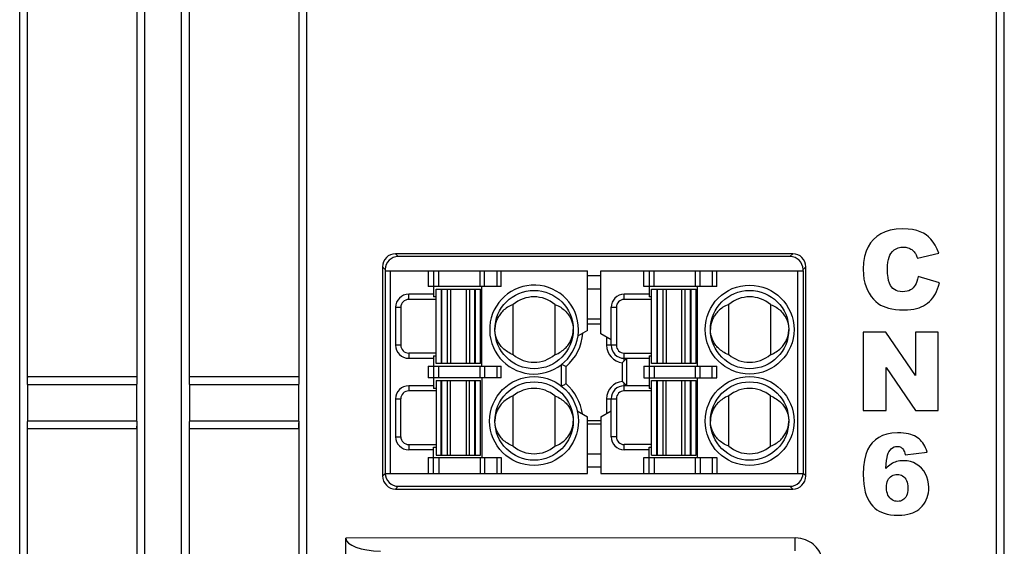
# Model space of a CAD drawing. Header units: millimetres. Extents: x -245 to 2192, y -983 to -162.
# Tile 10 of 49: x 1417 to 1455, y -720 to -700. Entities that reach past the tile are written whole.
import ezdxf

# ---------------------------------------------------------------- set-up
doc = ezdxf.new("R2010")
doc.units = ezdxf.units.MM
doc.header["$LTSCALE"] = 30.734
doc.layers.get('0').update_dxf_attribs({"linetype": 'CONTINUOUS'})
doc.layers.add('09_ALL_ROUNDS', color=7, linetype='CONTINUOUS')

msp = doc.modelspace()

# ---------------------------------------------------------------- linework, layer by layer
at = {"linetype": 'Continuous'}
for p, q in [((1454.895, -741.512), (1454.895, -674.496)), ((1431.595, -709.212), (1431.699, -709.317)), ((1446.796, -709.212), (1431.595, -709.212)), ((1446.691, -709.317), (1431.699, -709.317)), ((1446.796, -709.212), (1446.691, -709.317)), ((1451.566, -709.377), (1452.385, -709.194)), ((1431.095, -709.712), (1431.095, -717.713)), ((1431.095, -709.712), (1431.2, -709.817)), ((1431.195, -709.862), (1431.195, -717.612)), ((1431.195, -709.862), (1438.945, -709.862)), ((1431.2, -709.817), (1431.2, -709.862)), ((1431.395, -717.612), (1431.395, -709.862)), ((1432.845, -709.862), (1432.845, -710.462)), ((1433.045, -709.862), (1433.045, -710.862)), ((1433.245, -710.462), (1433.245, -709.862)), ((1434.83, -710.462), (1434.83, -709.862)), ((1435.003, -710.462), (1435.003, -709.862)), ((1435.465, -709.862), (1435.465, -710.462)), ((1435.638, -710.462), (1435.638, -709.862)), ((1438.945, -712.145), (1438.945, -709.862)), ((1439.445, -710.062), (1438.945, -710.062)), ((1439.445, -712.27), (1439.445, -709.862)), ((1439.445, -709.862), (1447.195, -709.862)), ((1441.095, -710.462), (1441.095, -709.862)), ((1441.295, -709.862), (1441.295, -710.862)), ((1441.495, -710.462), (1441.495, -709.862)), ((1443.08, -710.462), (1443.08, -709.862)), ((1443.253, -710.462), (1443.253, -709.862)), ((1443.715, -709.862), (1443.715, -710.462)), ((1443.888, -710.462), (1443.888, -709.862)), ((1446.995, -717.612), (1446.995, -709.862)), ((1447.295, -709.712), (1447.19, -709.817)), ((1447.19, -709.862), (1447.19, -709.817)), ((1447.195, -709.862), (1447.195, -717.612)), ((1447.295, -717.713), (1447.295, -709.712)), ((1452.413, -710.33), (1451.601, -710.085)), ((1432.095, -710.962), (1432.095, -710.762)), ((1433.045, -710.762), (1432.095, -710.762)), ((1435.638, -710.462), (1432.845, -710.462)), ((1433.145, -713.412), (1433.145, -710.562)), ((1433.145, -710.562), (1434.845, -710.562)), ((1433.345, -710.562), (1433.345, -713.412)), ((1433.37, -713.412), (1433.37, -710.562)), ((1433.568, -710.562), (1433.568, -713.412)), ((1433.698, -710.562), (1433.698, -713.412)), ((1434.293, -710.562), (1434.293, -713.412)), ((1434.422, -710.562), (1434.422, -713.412)), ((1434.62, -710.562), (1434.62, -713.412)), ((1434.645, -710.562), (1434.645, -713.412)), ((1434.845, -713.412), (1434.845, -710.562)), ((1434.895, -713.512), (1434.895, -710.462)), ((1439.445, -710.562), (1438.945, -710.562)), ((1440.345, -710.962), (1440.345, -710.762)), ((1441.295, -710.762), (1440.345, -710.762)), ((1443.888, -710.462), (1441.095, -710.462)), ((1441.395, -713.412), (1441.395, -710.562)), ((1441.395, -710.562), (1443.095, -710.562)), ((1441.595, -710.562), (1441.595, -713.412)), ((1441.62, -713.412), (1441.62, -710.562)), ((1441.818, -710.562), (1441.818, -713.412)), ((1441.948, -710.562), (1441.948, -713.412)), ((1442.543, -710.562), (1442.543, -713.412)), ((1442.672, -710.562), (1442.672, -713.412)), ((1442.87, -710.562), (1442.87, -713.412)), ((1442.895, -710.562), (1442.895, -713.412)), ((1443.095, -713.412), (1443.095, -710.562)), ((1443.145, -713.512), (1443.145, -710.462)), ((1433.145, -710.962), (1432.095, -710.962)), ((1433.145, -710.862), (1433.045, -710.862)), ((1436.095, -713.073), (1436.095, -711.152)), ((1437.695, -711.152), (1437.695, -713.073)), ((1441.395, -710.962), (1440.345, -710.962)), ((1441.395, -710.862), (1441.295, -710.862)), ((1444.345, -713.073), (1444.345, -711.152)), ((1445.945, -711.152), (1445.945, -713.073)), ((1431.595, -711.262), (1431.595, -712.712)), ((1431.595, -711.262), (1431.795, -711.262)), ((1431.795, -711.262), (1431.795, -712.712)), ((1439.845, -712.712), (1439.845, -711.262)), ((1439.845, -711.262), (1440.045, -711.262)), ((1440.045, -711.262), (1440.045, -712.712)), ((1439.445, -711.712), (1438.945, -711.712)), ((1438.945, -711.887), (1439.445, -711.887)), ((1438.945, -712.145), (1438.577, -712.357)), ((1439.845, -712.501), (1439.445, -712.27)), ((1449.495, -712.212), (1449.495, -715.212)), ((1450.361, -712.212), (1449.495, -712.212)), ((1451.49, -713.874), (1450.361, -712.212)), ((1451.49, -712.212), (1451.49, -713.874)), ((1452.364, -712.212), (1451.49, -712.212)), ((1452.364, -715.212), (1452.364, -712.212)), ((1439.672, -712.401), (1439.672, -712.712)), ((1431.795, -712.712), (1431.595, -712.712)), ((1432.095, -713.012), (1432.095, -713.212)), ((1433.145, -713.012), (1432.095, -713.012)), ((1440.045, -712.712), (1439.672, -712.712)), ((1440.345, -713.312), (1440.345, -713.012)), ((1440.345, -713.012), (1441.395, -713.012)), ((1432.095, -713.212), (1433.045, -713.212)), ((1433.045, -713.112), (1433.045, -714.362)), ((1433.045, -713.112), (1433.145, -713.112)), ((1434.845, -713.412), (1433.145, -713.412)), ((1437.945, -714.275), (1437.945, -713.449)), ((1440.272, -713.382), (1440.272, -714.093)), ((1440.445, -713.212), (1440.345, -713.312)), ((1440.345, -713.212), (1441.295, -713.212)), ((1440.445, -714.262), (1440.445, -713.212)), ((1441.295, -713.112), (1441.295, -714.362)), ((1441.295, -713.112), (1441.395, -713.112)), ((1443.095, -713.412), (1441.395, -713.412)), ((1432.845, -713.512), (1432.845, -713.962)), ((1432.845, -713.512), (1435.638, -713.512)), ((1433.245, -713.962), (1433.245, -713.512)), ((1434.83, -713.962), (1434.83, -713.512)), ((1435.003, -713.512), (1435.003, -713.962)), ((1435.465, -713.512), (1435.465, -713.962)), ((1435.638, -713.962), (1435.638, -713.512)), ((1438.118, -714.194), (1438.118, -713.531)), ((1441.095, -713.512), (1441.095, -713.962)), ((1441.095, -713.512), (1443.888, -713.512)), ((1441.495, -713.512), (1441.495, -713.962)), ((1443.08, -713.962), (1443.08, -713.512)), ((1443.253, -713.962), (1443.253, -713.512)), ((1443.715, -713.962), (1443.715, -713.512)), ((1443.888, -713.962), (1443.888, -713.512)), ((1450.367, -715.212), (1450.367, -713.567)), ((1450.367, -713.567), (1451.49, -715.212)), ((1435.638, -713.962), (1432.845, -713.962)), ((1433.145, -714.062), (1433.145, -716.912)), ((1433.145, -714.062), (1434.845, -714.062)), ((1433.345, -716.912), (1433.345, -714.062)), ((1433.37, -716.912), (1433.37, -714.062)), ((1433.568, -714.062), (1433.568, -716.912)), ((1433.698, -716.912), (1433.698, -714.062)), ((1434.293, -714.062), (1434.293, -716.912)), ((1434.422, -716.912), (1434.422, -714.062)), ((1434.62, -714.062), (1434.62, -716.912)), ((1434.645, -714.062), (1434.645, -716.912)), ((1434.845, -716.912), (1434.845, -714.062)), ((1434.895, -713.962), (1434.895, -717.012)), ((1440.345, -714.462), (1440.345, -714.162)), ((1440.345, -714.162), (1440.445, -714.262)), ((1441.095, -713.962), (1443.888, -713.962)), ((1441.395, -716.912), (1441.395, -714.062)), ((1441.395, -714.062), (1443.095, -714.062)), ((1441.595, -716.912), (1441.595, -714.062)), ((1441.62, -716.912), (1441.62, -714.062)), ((1441.818, -714.062), (1441.818, -716.912)), ((1441.948, -716.912), (1441.948, -714.062)), ((1442.543, -714.062), (1442.543, -716.912)), ((1442.672, -714.062), (1442.672, -716.912)), ((1442.87, -714.062), (1442.87, -716.912)), ((1442.895, -714.062), (1442.895, -716.912)), ((1443.095, -716.912), (1443.095, -714.062)), ((1443.145, -717.012), (1443.145, -713.962)), ((1432.095, -714.262), (1432.095, -714.462)), ((1433.045, -714.262), (1432.095, -714.262)), ((1433.145, -714.462), (1432.095, -714.462)), ((1433.145, -714.362), (1433.045, -714.362)), ((1441.295, -714.262), (1440.345, -714.262)), ((1441.395, -714.462), (1440.345, -714.462)), ((1441.395, -714.362), (1441.295, -714.362)), ((1431.595, -714.762), (1431.595, -716.212)), ((1431.595, -714.762), (1431.795, -714.762)), ((1431.795, -716.212), (1431.795, -714.762)), ((1436.095, -716.573), (1436.095, -714.652)), ((1437.695, -714.652), (1437.695, -716.573)), ((1439.672, -714.762), (1439.672, -715.324)), ((1439.672, -714.762), (1440.045, -714.762)), ((1439.845, -716.212), (1439.845, -714.762)), ((1440.045, -714.762), (1440.045, -716.212)), ((1444.345, -716.573), (1444.345, -714.652)), ((1445.945, -716.573), (1445.945, -714.652)), ((1438.551, -715.227), (1438.945, -715.455)), ((1439.445, -715.455), (1439.845, -715.224)), ((1449.495, -715.212), (1450.367, -715.212)), ((1451.49, -715.212), (1452.364, -715.212)), ((1438.945, -717.612), (1438.945, -715.455)), ((1438.945, -715.587), (1439.445, -715.587)), ((1438.945, -715.712), (1439.445, -715.712)), ((1439.445, -715.455), (1439.445, -717.612)), ((1431.595, -716.212), (1431.795, -716.212)), ((1440.045, -716.212), (1439.845, -716.212)), ((1432.095, -716.512), (1432.095, -716.712)), ((1432.095, -716.512), (1433.145, -716.512)), ((1433.045, -716.712), (1432.095, -716.712)), ((1433.045, -717.612), (1433.045, -716.612)), ((1433.045, -716.612), (1433.145, -716.612)), ((1440.345, -716.712), (1440.345, -716.512)), ((1441.395, -716.512), (1440.345, -716.512)), ((1441.295, -716.712), (1440.345, -716.712)), ((1441.295, -717.612), (1441.295, -716.612)), ((1441.295, -716.612), (1441.395, -716.612)), ((1451.101, -716.903), (1451.944, -716.799)), ((1432.845, -717.012), (1432.845, -717.612)), ((1432.845, -717.012), (1435.638, -717.012)), ((1433.145, -716.912), (1434.845, -716.912)), ((1433.245, -717.012), (1433.245, -717.612)), ((1434.83, -717.012), (1434.83, -717.612)), ((1435.003, -717.012), (1435.003, -717.612)), ((1435.465, -717.012), (1435.465, -717.612)), ((1435.638, -717.012), (1435.638, -717.612)), ((1438.945, -716.862), (1439.445, -716.862)), ((1441.095, -717.612), (1441.095, -717.012)), ((1441.095, -717.012), (1443.888, -717.012)), ((1441.395, -716.912), (1443.095, -716.912)), ((1441.495, -717.012), (1441.495, -717.612)), ((1443.08, -717.612), (1443.08, -717.012)), ((1443.253, -717.012), (1443.253, -717.612)), ((1443.715, -717.012), (1443.715, -717.612)), ((1443.888, -717.012), (1443.888, -717.612)), ((1438.945, -717.362), (1439.445, -717.362)), ((1431.095, -717.713), (1431.195, -717.613)), ((1431.195, -717.612), (1438.945, -717.612)), ((1439.445, -717.612), (1447.195, -717.612)), ((1447.295, -717.713), (1447.195, -717.613)), ((1431.595, -718.212), (1431.699, -718.108)), ((1431.595, -718.212), (1446.796, -718.212)), ((1431.699, -718.108), (1446.691, -718.108)), ((1446.796, -718.212), (1446.691, -718.108))]:
    msp.add_line(p, q, dxfattribs=at)
for points in [[(1451.011, -708.261), (1450.756, -708.277), (1450.531, -708.314), (1450.337, -708.373), (1450.168, -708.452), (1450.018, -708.548), (1449.89, -708.662)], [(1451.901, -708.491), (1451.799, -708.427), (1451.679, -708.372), (1451.542, -708.326), (1451.387, -708.291), (1451.21, -708.27), (1451.011, -708.261)], [(1452.385, -709.194), (1452.321, -709.031), (1452.25, -708.887), (1452.172, -708.764), (1452.087, -708.658), (1451.997, -708.567), (1451.901, -708.491)], [(1449.89, -708.662), (1449.778, -708.791), (1449.683, -708.942), (1449.605, -709.114), (1449.547, -709.312), (1449.51, -709.544), (1449.495, -709.806)], [(1450.424, -709.8), (1450.429, -709.662), (1450.44, -709.54), (1450.459, -709.435), (1450.484, -709.346), (1450.514, -709.27), (1450.55, -709.208)], [(1450.55, -709.208), (1450.611, -709.13), (1450.68, -709.067), (1450.753, -709.019), (1450.836, -708.985), (1450.93, -708.963), (1451.034, -708.955)], [(1451.034, -708.955), (1451.08, -708.957), (1451.124, -708.962), (1451.166, -708.97), (1451.207, -708.981), (1451.247, -708.996), (1451.285, -709.014)], [(1451.285, -709.014), (1451.32, -709.033), (1451.353, -709.055), (1451.385, -709.08), (1451.417, -709.109), (1451.446, -709.141), (1451.475, -709.177)], [(1451.475, -709.177), (1451.49, -709.199), (1451.505, -709.225), (1451.52, -709.256), (1451.536, -709.291), (1451.551, -709.331), (1451.566, -709.377)], [(1449.495, -709.806), (1449.503, -710.002), (1449.524, -710.18), (1449.557, -710.34), (1449.602, -710.482), (1449.656, -710.61), (1449.72, -710.723)], [(1450.575, -710.484), (1450.533, -710.423), (1450.497, -710.342), (1450.466, -710.242), (1450.444, -710.12), (1450.43, -709.972), (1450.424, -709.8)], [(1451.601, -710.085), (1451.576, -710.182), (1451.548, -710.27), (1451.515, -710.346), (1451.48, -710.413), (1451.443, -710.47), (1451.403, -710.519)], [(1452.155, -710.901), (1452.208, -710.828), (1452.257, -710.746), (1452.302, -710.656), (1452.344, -710.557), (1452.381, -710.449), (1452.413, -710.33)], [(1449.72, -710.723), (1449.804, -710.845), (1449.891, -710.95), (1449.979, -711.039), (1450.07, -711.113), (1450.161, -711.174), (1450.255, -711.222)], [(1451.001, -710.668), (1450.907, -710.661), (1450.824, -710.645), (1450.751, -710.619), (1450.686, -710.584), (1450.627, -710.539), (1450.575, -710.484)], [(1451.403, -710.519), (1451.358, -710.562), (1451.305, -710.598), (1451.244, -710.627), (1451.174, -710.649), (1451.093, -710.662), (1451.001, -710.668)], [(1436.095, -711.152), (1436.034, -711.176), (1435.977, -711.203), (1435.924, -711.232), (1435.874, -711.262), (1435.827, -711.294), (1435.783, -711.327), (1435.743, -711.361), (1435.705, -711.396), (1435.669, -711.432), (1435.637, -711.468), (1435.606, -711.505), (1435.579, -711.543), (1435.553, -711.581), (1435.53, -711.619), (1435.509, -711.657), (1435.49, -711.695), (1435.473, -711.733), (1435.458, -711.77), (1435.444, -711.807), (1435.433, -711.844), (1435.424, -711.88), (1435.416, -711.915), (1435.409, -711.949), (1435.404, -711.983)], [(1437.695, -711.152), (1437.756, -711.176), (1437.813, -711.203), (1437.866, -711.232), (1437.916, -711.262), (1437.963, -711.294), (1438.007, -711.327), (1438.048, -711.361), (1438.086, -711.396), (1438.121, -711.432), (1438.154, -711.468), (1438.184, -711.505), (1438.212, -711.543), (1438.237, -711.581), (1438.26, -711.619), (1438.282, -711.657), (1438.301, -711.695), (1438.318, -711.733), (1438.333, -711.77), (1438.346, -711.807), (1438.357, -711.844), (1438.367, -711.88), (1438.375, -711.915), (1438.381, -711.949), (1438.386, -711.983)], [(1444.345, -711.152), (1444.284, -711.176), (1444.227, -711.203), (1444.174, -711.232), (1444.124, -711.262), (1444.077, -711.294), (1444.033, -711.327), (1443.993, -711.361), (1443.955, -711.396), (1443.919, -711.432), (1443.887, -711.468), (1443.856, -711.505), (1443.829, -711.543), (1443.803, -711.581), (1443.78, -711.619), (1443.759, -711.657), (1443.74, -711.695), (1443.723, -711.733), (1443.708, -711.77), (1443.694, -711.807), (1443.683, -711.844), (1443.674, -711.88), (1443.666, -711.915), (1443.659, -711.949), (1443.654, -711.983)], [(1445.945, -711.152), (1446.006, -711.176), (1446.063, -711.203), (1446.116, -711.232), (1446.166, -711.262), (1446.213, -711.294), (1446.257, -711.327), (1446.298, -711.361), (1446.336, -711.396), (1446.371, -711.432), (1446.404, -711.468), (1446.434, -711.505), (1446.462, -711.543), (1446.487, -711.581), (1446.51, -711.619), (1446.532, -711.657), (1446.551, -711.695), (1446.568, -711.733), (1446.583, -711.77), (1446.596, -711.807), (1446.607, -711.844), (1446.617, -711.88), (1446.625, -711.915), (1446.631, -711.949), (1446.636, -711.983)], [(1451.717, -711.247), (1451.802, -711.205), (1451.882, -711.157), (1451.956, -711.103), (1452.026, -711.043), (1452.093, -710.976), (1452.155, -710.901)], [(1450.255, -711.222), (1450.354, -711.262), (1450.467, -711.296), (1450.591, -711.324), (1450.73, -711.345), (1450.885, -711.358), (1451.054, -711.364)], [(1451.054, -711.364), (1451.193, -711.36), (1451.32, -711.349), (1451.435, -711.332), (1451.539, -711.309), (1451.634, -711.281), (1451.717, -711.247)], [(1435.404, -711.983), (1435.4, -712.016), (1435.397, -712.048), (1435.396, -712.081), (1435.395, -712.112)], [(1435.404, -712.242), (1435.4, -712.209), (1435.397, -712.176), (1435.396, -712.144), (1435.395, -712.112)], [(1436.095, -713.073), (1436.034, -713.048), (1435.977, -713.022), (1435.924, -712.993), (1435.874, -712.963), (1435.827, -712.931), (1435.783, -712.898), (1435.743, -712.864), (1435.705, -712.829), (1435.669, -712.793), (1435.637, -712.757), (1435.606, -712.719), (1435.579, -712.682), (1435.553, -712.644), (1435.53, -712.606), (1435.509, -712.568), (1435.49, -712.53), (1435.473, -712.492), (1435.458, -712.455), (1435.444, -712.418), (1435.433, -712.381), (1435.424, -712.345), (1435.416, -712.31), (1435.409, -712.276), (1435.404, -712.242)], [(1437.695, -713.073), (1437.756, -713.048), (1437.813, -713.022), (1437.866, -712.993), (1437.916, -712.963), (1437.963, -712.931), (1438.007, -712.898), (1438.048, -712.864), (1438.086, -712.829), (1438.121, -712.793), (1438.154, -712.757), (1438.184, -712.719), (1438.212, -712.682), (1438.237, -712.644), (1438.26, -712.606), (1438.282, -712.568), (1438.301, -712.53), (1438.318, -712.492), (1438.333, -712.455), (1438.346, -712.417), (1438.357, -712.381), (1438.367, -712.345), (1438.375, -712.31), (1438.381, -712.276), (1438.386, -712.242)], [(1438.386, -711.983), (1438.39, -712.016), (1438.393, -712.048), (1438.395, -712.081), (1438.395, -712.112)], [(1438.386, -712.242), (1438.39, -712.209), (1438.393, -712.176), (1438.395, -712.144), (1438.395, -712.112)], [(1443.654, -711.983), (1443.65, -712.016), (1443.647, -712.048), (1443.646, -712.081), (1443.645, -712.112)], [(1443.654, -712.242), (1443.65, -712.209), (1443.647, -712.176), (1443.646, -712.144), (1443.645, -712.112)], [(1444.345, -713.073), (1444.284, -713.048), (1444.227, -713.022), (1444.174, -712.993), (1444.124, -712.963), (1444.077, -712.931), (1444.033, -712.898), (1443.993, -712.864), (1443.955, -712.829), (1443.919, -712.793), (1443.887, -712.757), (1443.856, -712.719), (1443.829, -712.682), (1443.803, -712.644), (1443.78, -712.606), (1443.759, -712.568), (1443.74, -712.53), (1443.723, -712.492), (1443.708, -712.455), (1443.694, -712.418), (1443.683, -712.381), (1443.674, -712.345), (1443.666, -712.31), (1443.659, -712.276), (1443.654, -712.242)], [(1445.945, -713.073), (1446.006, -713.048), (1446.063, -713.022), (1446.116, -712.993), (1446.166, -712.963), (1446.213, -712.931), (1446.257, -712.898), (1446.298, -712.864), (1446.336, -712.829), (1446.371, -712.793), (1446.404, -712.757), (1446.434, -712.719), (1446.462, -712.682), (1446.487, -712.644), (1446.51, -712.606), (1446.532, -712.568), (1446.551, -712.53), (1446.568, -712.492), (1446.583, -712.455), (1446.596, -712.417), (1446.607, -712.381), (1446.617, -712.345), (1446.625, -712.31), (1446.631, -712.276), (1446.636, -712.242)], [(1446.636, -711.983), (1446.64, -712.016), (1446.643, -712.048), (1446.645, -712.081), (1446.645, -712.112)], [(1446.636, -712.242), (1446.64, -712.209), (1446.643, -712.176), (1446.645, -712.144), (1446.645, -712.112)], [(1438.118, -713.531), (1438.089, -713.518), (1438.06, -713.504), (1438.032, -713.491), (1438.003, -713.477), (1437.974, -713.463), (1437.945, -713.449)], [(1440.272, -713.382), (1440.284, -713.37), (1440.297, -713.359), (1440.309, -713.347), (1440.321, -713.336), (1440.333, -713.324), (1440.345, -713.312)], [(1438.118, -714.194), (1438.089, -714.207), (1438.06, -714.221), (1438.031, -714.234), (1438.002, -714.248), (1437.973, -714.262), (1437.945, -714.275)], [(1440.272, -714.093), (1440.284, -714.104), (1440.296, -714.116), (1440.309, -714.127), (1440.321, -714.139), (1440.333, -714.15), (1440.345, -714.162)], [(1436.095, -714.652), (1436.034, -714.676), (1435.977, -714.703), (1435.924, -714.732), (1435.874, -714.762), (1435.827, -714.794), (1435.783, -714.827), (1435.743, -714.861), (1435.705, -714.896), (1435.669, -714.932), (1435.637, -714.968), (1435.606, -715.005), (1435.579, -715.043), (1435.553, -715.081), (1435.53, -715.119), (1435.509, -715.157), (1435.49, -715.195), (1435.473, -715.233), (1435.458, -715.27), (1435.444, -715.307), (1435.433, -715.344), (1435.424, -715.38), (1435.416, -715.415), (1435.409, -715.449), (1435.404, -715.483)], [(1437.695, -714.652), (1437.756, -714.676), (1437.813, -714.703), (1437.866, -714.732), (1437.916, -714.762), (1437.963, -714.794), (1438.007, -714.827), (1438.048, -714.861), (1438.086, -714.896), (1438.121, -714.932), (1438.154, -714.968), (1438.184, -715.005), (1438.212, -715.043), (1438.237, -715.081), (1438.26, -715.119), (1438.282, -715.157), (1438.301, -715.195), (1438.318, -715.233), (1438.333, -715.27), (1438.346, -715.307), (1438.357, -715.344), (1438.367, -715.38), (1438.375, -715.415), (1438.381, -715.449), (1438.386, -715.483)], [(1444.345, -714.652), (1444.284, -714.676), (1444.227, -714.703), (1444.174, -714.732), (1444.124, -714.762), (1444.077, -714.794), (1444.033, -714.827), (1443.993, -714.861), (1443.955, -714.896), (1443.919, -714.932), (1443.887, -714.968), (1443.856, -715.005), (1443.829, -715.043), (1443.803, -715.081), (1443.78, -715.119), (1443.759, -715.157), (1443.74, -715.195), (1443.723, -715.233), (1443.708, -715.27), (1443.694, -715.307), (1443.683, -715.344), (1443.674, -715.38), (1443.666, -715.415), (1443.659, -715.449), (1443.654, -715.483)], [(1445.945, -714.652), (1446.006, -714.676), (1446.063, -714.703), (1446.116, -714.732), (1446.166, -714.762), (1446.213, -714.794), (1446.257, -714.827), (1446.298, -714.861), (1446.336, -714.896), (1446.371, -714.932), (1446.404, -714.968), (1446.434, -715.005), (1446.462, -715.043), (1446.487, -715.081), (1446.51, -715.119), (1446.532, -715.157), (1446.551, -715.195), (1446.568, -715.233), (1446.583, -715.27), (1446.596, -715.307), (1446.607, -715.344), (1446.617, -715.38), (1446.625, -715.415), (1446.631, -715.449), (1446.636, -715.483)], [(1435.404, -715.483), (1435.4, -715.516), (1435.397, -715.548), (1435.396, -715.581), (1435.395, -715.612)], [(1435.404, -715.742), (1435.4, -715.709), (1435.397, -715.676), (1435.396, -715.644), (1435.395, -715.612)], [(1438.386, -715.483), (1438.39, -715.516), (1438.393, -715.548), (1438.395, -715.581), (1438.395, -715.612)], [(1438.386, -715.742), (1438.39, -715.709), (1438.393, -715.676), (1438.395, -715.644), (1438.395, -715.612)], [(1443.654, -715.483), (1443.65, -715.516), (1443.647, -715.548), (1443.646, -715.581), (1443.645, -715.612)], [(1443.654, -715.742), (1443.65, -715.709), (1443.647, -715.676), (1443.646, -715.644), (1443.645, -715.612)], [(1446.636, -715.483), (1446.64, -715.516), (1446.643, -715.548), (1446.645, -715.581), (1446.645, -715.612)], [(1446.636, -715.742), (1446.64, -715.709), (1446.643, -715.676), (1446.645, -715.644), (1446.645, -715.612)], [(1436.095, -716.573), (1436.034, -716.548), (1435.977, -716.522), (1435.924, -716.493), (1435.874, -716.463), (1435.827, -716.431), (1435.783, -716.398), (1435.743, -716.364), (1435.705, -716.329), (1435.669, -716.293), (1435.637, -716.257), (1435.606, -716.219), (1435.579, -716.182), (1435.553, -716.144), (1435.53, -716.106), (1435.509, -716.068), (1435.49, -716.03), (1435.473, -715.992), (1435.458, -715.955), (1435.444, -715.918), (1435.433, -715.881), (1435.424, -715.845), (1435.416, -715.81), (1435.409, -715.776), (1435.404, -715.742)], [(1437.695, -716.573), (1437.756, -716.548), (1437.813, -716.522), (1437.866, -716.493), (1437.916, -716.463), (1437.963, -716.431), (1438.007, -716.398), (1438.048, -716.364), (1438.086, -716.329), (1438.121, -716.293), (1438.154, -716.257), (1438.184, -716.219), (1438.212, -716.182), (1438.237, -716.144), (1438.26, -716.106), (1438.282, -716.068), (1438.301, -716.03), (1438.318, -715.992), (1438.333, -715.955), (1438.346, -715.917), (1438.357, -715.881), (1438.367, -715.845), (1438.375, -715.81), (1438.381, -715.776), (1438.386, -715.742)], [(1444.345, -716.573), (1444.284, -716.548), (1444.227, -716.522), (1444.174, -716.493), (1444.124, -716.463), (1444.077, -716.431), (1444.033, -716.398), (1443.993, -716.364), (1443.955, -716.329), (1443.919, -716.293), (1443.887, -716.257), (1443.856, -716.219), (1443.829, -716.182), (1443.803, -716.144), (1443.78, -716.106), (1443.759, -716.068), (1443.74, -716.03), (1443.723, -715.992), (1443.708, -715.955), (1443.694, -715.918), (1443.683, -715.881), (1443.674, -715.845), (1443.666, -715.81), (1443.659, -715.776), (1443.654, -715.742)], [(1445.945, -716.573), (1446.006, -716.548), (1446.063, -716.522), (1446.116, -716.493), (1446.166, -716.463), (1446.213, -716.431), (1446.257, -716.398), (1446.298, -716.364), (1446.336, -716.329), (1446.371, -716.293), (1446.404, -716.257), (1446.434, -716.219), (1446.462, -716.182), (1446.487, -716.144), (1446.51, -716.106), (1446.532, -716.068), (1446.551, -716.03), (1446.568, -715.992), (1446.583, -715.955), (1446.596, -715.917), (1446.607, -715.881), (1446.617, -715.845), (1446.625, -715.81), (1446.631, -715.776), (1446.636, -715.742)], [(1450.806, -716.06), (1450.592, -716.075), (1450.402, -716.109), (1450.237, -716.164), (1450.091, -716.239), (1449.959, -716.332), (1449.842, -716.445)], [(1451.38, -716.146), (1451.311, -716.121), (1451.231, -716.101), (1451.141, -716.084), (1451.041, -716.071), (1450.929, -716.063), (1450.806, -716.06)], [(1449.842, -716.445), (1449.746, -716.565), (1449.664, -716.716), (1449.594, -716.896), (1449.541, -717.11), (1449.509, -717.363), (1449.495, -717.654)], [(1451.731, -716.392), (1451.684, -716.341), (1451.633, -716.294), (1451.578, -716.252), (1451.518, -716.213), (1451.452, -716.177), (1451.38, -716.146)], [(1451.944, -716.799), (1451.915, -716.715), (1451.884, -716.638), (1451.849, -716.567), (1451.812, -716.503), (1451.773, -716.444), (1451.731, -716.392)], [(1450.354, -717.429), (1450.37, -717.264), (1450.387, -717.123), (1450.407, -717.008), (1450.429, -716.915), (1450.452, -716.841), (1450.476, -716.788)], [(1450.476, -716.788), (1450.52, -716.722), (1450.568, -716.669), (1450.618, -716.63), (1450.673, -716.603), (1450.733, -716.586), (1450.797, -716.581)], [(1450.797, -716.581), (1450.835, -716.583), (1450.87, -716.589), (1450.903, -716.599), (1450.933, -716.614), (1450.962, -716.632), (1450.988, -716.654)], [(1450.988, -716.654), (1451.012, -716.679), (1451.033, -716.71), (1451.053, -716.748), (1451.071, -716.792), (1451.087, -716.844), (1451.101, -716.903)], [(1450.666, -717.202), (1450.615, -717.228), (1450.564, -717.258), (1450.512, -717.293), (1450.46, -717.333), (1450.407, -717.378), (1450.354, -717.429)], [(1451.037, -717.128), (1450.964, -717.13), (1450.895, -717.137), (1450.832, -717.148), (1450.773, -717.162), (1450.718, -717.181), (1450.666, -717.202)], [(1451.725, -717.419), (1451.626, -717.329), (1451.521, -717.256), (1451.413, -717.201), (1451.298, -717.161), (1451.172, -717.137), (1451.037, -717.128)], [(1452.008, -718.158), (1451.999, -718.007), (1451.974, -717.868), (1451.935, -717.743), (1451.88, -717.629), (1451.81, -717.52), (1451.725, -717.419)], [(1449.495, -717.654), (1449.501, -717.85), (1449.516, -718.027), (1449.54, -718.185), (1449.573, -718.326), (1449.612, -718.451), (1449.659, -718.561)], [(1450.383, -718.158), (1450.388, -718.073), (1450.399, -717.998), (1450.416, -717.933), (1450.44, -717.875), (1450.468, -717.825), (1450.502, -717.783)], [(1450.502, -717.783), (1450.544, -717.743), (1450.589, -717.71), (1450.635, -717.685), (1450.686, -717.667), (1450.74, -717.656), (1450.8, -717.652)], [(1450.8, -717.652), (1450.855, -717.656), (1450.908, -717.667), (1450.956, -717.685), (1451.001, -717.711), (1451.045, -717.746), (1451.088, -717.788)], [(1451.088, -717.788), (1451.121, -717.832), (1451.149, -717.884), (1451.172, -717.944), (1451.19, -718.013), (1451.201, -718.092), (1451.205, -718.18)], [(1450.508, -718.547), (1450.472, -718.501), (1450.442, -718.448), (1450.418, -718.388), (1450.399, -718.321), (1450.388, -718.244), (1450.383, -718.158)], [(1451.205, -718.18), (1451.201, -718.268), (1451.191, -718.345), (1451.174, -718.412), (1451.152, -718.47), (1451.125, -718.519), (1451.093, -718.56)], [(1451.865, -718.709), (1451.908, -718.625), (1451.944, -718.539), (1451.972, -718.45), (1451.992, -718.358), (1452.004, -718.26), (1452.008, -718.158)], [(1449.659, -718.561), (1449.723, -718.677), (1449.79, -718.779), (1449.861, -718.866), (1449.937, -718.941), (1450.018, -719.005), (1450.102, -719.059)], [(1450.814, -718.686), (1450.754, -718.682), (1450.699, -718.67), (1450.647, -718.652), (1450.599, -718.625), (1450.553, -718.59), (1450.508, -718.547)], [(1451.093, -718.56), (1451.053, -718.599), (1451.011, -718.631), (1450.967, -718.655), (1450.92, -718.672), (1450.869, -718.682), (1450.814, -718.686)], [(1451.469, -719.087), (1451.549, -719.042), (1451.623, -718.99), (1451.691, -718.932), (1451.754, -718.866), (1451.812, -718.792), (1451.865, -718.709)], [(1450.102, -719.059), (1450.19, -719.103), (1450.291, -719.141), (1450.405, -719.171), (1450.534, -719.195), (1450.678, -719.209), (1450.837, -719.214)], [(1450.837, -719.214), (1450.969, -719.21), (1451.09, -719.198), (1451.199, -719.179), (1451.298, -719.154), (1451.388, -719.123), (1451.469, -719.087)]]:
    msp.add_lwpolyline(points, dxfattribs=at)
for centre, radius in [((1445.145, -712.112), 1.7), ((1436.895, -712.112), 1.5), ((1445.145, -712.112), 1.5), ((1436.895, -715.612), 1.7), ((1436.895, -715.612), 1.5), ((1445.145, -715.612), 1.7), ((1445.145, -715.612), 1.5)]:
    msp.add_circle(centre, radius, dxfattribs=at)
for centre, radius, start, end in [((1436.895, -712.112), 1.7, 0, 351.7118), ((1432.095, -711.262), 0.5, 90, 180), ((1440.345, -711.262), 0.5, 90, 180), ((1432.095, -711.262), 0.3, 90.0006, 180.001), ((1436.895, -712.112), 1.25, 50.2082, 129.7918), ((1440.345, -711.262), 0.3, 90.0006, 180.001), ((1445.145, -712.112), 1.25, 50.2082, 129.7918), ((1436.895, -712.112), 1.873, 310.7683, 355.7833), ((1436.895, -712.112), 1.7, 351.7118, 0), ((1432.095, -712.712), 0.5, 180, 270), ((1432.095, -712.712), 0.3, 180.0006, 270.001), ((1436.895, -712.112), 1.25, 230.2082, 309.7918), ((1440.345, -712.712), 0.673, 180, 263.7572), ((1440.345, -712.712), 0.5, 180.0001, 270), ((1440.345, -712.712), 0.3, 180.0006, 270.001), ((1445.145, -712.112), 1.25, 230.2082, 309.7918), ((1436.895, -715.612), 1.873, 8.3245, 49.2317), ((1440.345, -714.762), 0.673, 96.2428, 180), ((1432.095, -714.762), 0.5, 90, 180), ((1432.095, -714.762), 0.3, 90.0006, 180.001), ((1436.895, -715.612), 1.25, 50.2082, 129.7918), ((1440.345, -714.762), 0.5, 90.0001, 180), ((1440.345, -714.762), 0.3, 90.0006, 180.001), ((1445.145, -715.612), 1.25, 50.2082, 129.7918), ((1432.095, -716.212), 0.5, 180, 270), ((1432.095, -716.212), 0.3, 180.0006, 270.001), ((1440.345, -716.212), 0.5, 180, 270), ((1440.345, -716.212), 0.3, 180.0006, 270.001), ((1436.895, -715.612), 1.25, 230.2082, 309.7918), ((1445.145, -715.612), 1.25, 230.2082, 309.7918)]:
    msp.add_arc(centre, radius, start, end, dxfattribs=at)
for centre, major_axis, start_param, end_param in [((1431.596, -709.713), (-0.354, 0.354), -0.784447, 0.784447), ((1431.7, -709.818), (0.354, -0.354), 2.357146, 3.926039), ((1446.69, -709.818), (-0.354, -0.354), 2.357146, 3.926039), ((1446.795, -709.713), (0.354, 0.354), -0.784447, 0.784447), ((1431.7, -717.607), (0.354, 0.354), 2.357146, 3.926039), ((1446.69, -717.607), (-0.354, 0.354), 2.357146, 3.926039), ((1431.596, -717.712), (0.354, 0.354), -3.926039, -2.357146), ((1446.795, -717.712), (-0.354, 0.354), -3.926039, -2.357146)]:
    msp.add_ellipse(centre, major_axis=major_axis, ratio=0.998099, start_param=start_param, end_param=end_param, dxfattribs=at)
at = {"layer": '09_ALL_ROUNDS', "linetype": 'Continuous'}
for p, q in [((1454.895, -741.512), (1454.895, -599.091)), ((1417.205, -731.712), (1417.205, -606.364)), ((1421.985, -606.364), (1421.985, -731.712)), ((1423.405, -731.712), (1423.405, -606.364)), ((1428.185, -606.364), (1428.185, -731.712)), ((1454.595, -741.512), (1454.595, -670.793)), ((1417.505, -714.209), (1417.505, -697.626)), ((1421.685, -697.616), (1421.685, -714.2)), ((1423.705, -714.209), (1423.705, -697.626)), ((1427.885, -697.616), (1427.885, -714.2)), ((1417.505, -714.209), (1417.505, -715.616)), ((1417.505, -714.209), (1421.685, -714.209)), ((1417.513, -713.912), (1421.678, -713.912)), ((1421.685, -715.616), (1421.685, -714.209)), ((1423.705, -714.209), (1423.705, -715.616)), ((1423.705, -714.209), (1427.885, -714.209)), ((1423.713, -713.912), (1427.878, -713.912)), ((1427.885, -715.616), (1427.885, -714.209)), ((1421.685, -715.616), (1417.505, -715.616)), ((1417.505, -731.712), (1417.505, -715.625)), ((1421.685, -715.616), (1421.685, -731.712)), ((1427.885, -715.616), (1423.705, -715.616)), ((1423.705, -731.712), (1423.705, -715.625)), ((1427.885, -715.616), (1427.885, -731.712)), ((1421.678, -715.912), (1417.513, -715.912)), ((1427.878, -715.912), (1423.713, -715.912)), ((1446.886, -720.082), (1429.695, -720.09)), ((1429.695, -725.712), (1429.695, -720.09)), ((1446.886, -720.581), (1446.886, -720.082))]:
    msp.add_line(p, q, dxfattribs=at)
for points in [[(1417.505, -714.209), (1417.506, -714.161), (1417.506, -714.115), (1417.507, -714.071), (1417.507, -714.03), (1417.508, -713.993), (1417.51, -713.961), (1417.511, -713.934), (1417.513, -713.912)], [(1423.705, -714.209), (1423.706, -714.161), (1423.706, -714.115), (1423.707, -714.071), (1423.707, -714.03), (1423.708, -713.993), (1423.71, -713.961), (1423.711, -713.934), (1423.713, -713.912)], [(1421.685, -715.616), (1421.685, -715.664), (1421.684, -715.71), (1421.683, -715.754), (1421.683, -715.795), (1421.682, -715.832), (1421.68, -715.864), (1421.679, -715.891), (1421.678, -715.912)], [(1427.885, -715.616), (1427.885, -715.664), (1427.884, -715.71), (1427.883, -715.754), (1427.883, -715.795), (1427.882, -715.832), (1427.88, -715.864), (1427.879, -715.891), (1427.878, -715.912)], [(1447.938, -721.064), (1447.936, -721.004), (1447.93, -720.943), (1447.92, -720.881), (1447.905, -720.818), (1447.885, -720.755), (1447.86, -720.691), (1447.829, -720.627), (1447.792, -720.563), (1447.749, -720.5), (1447.699, -720.438), (1447.643, -720.38), (1447.581, -720.325), (1447.515, -720.275), (1447.443, -720.23), (1447.367, -720.189), (1447.286, -720.155), (1447.197, -720.125), (1447.102, -720.102), (1446.998, -720.088), (1446.886, -720.082)]]:
    msp.add_lwpolyline(points, dxfattribs=at)
msp.add_ellipse((1431.088, -720.089), major_axis=(1.393, 0.001), ratio=0.358974, start_param=3.141404, end_param=4.659843, dxfattribs=at)

doc.saveas('drawing.dxf')
